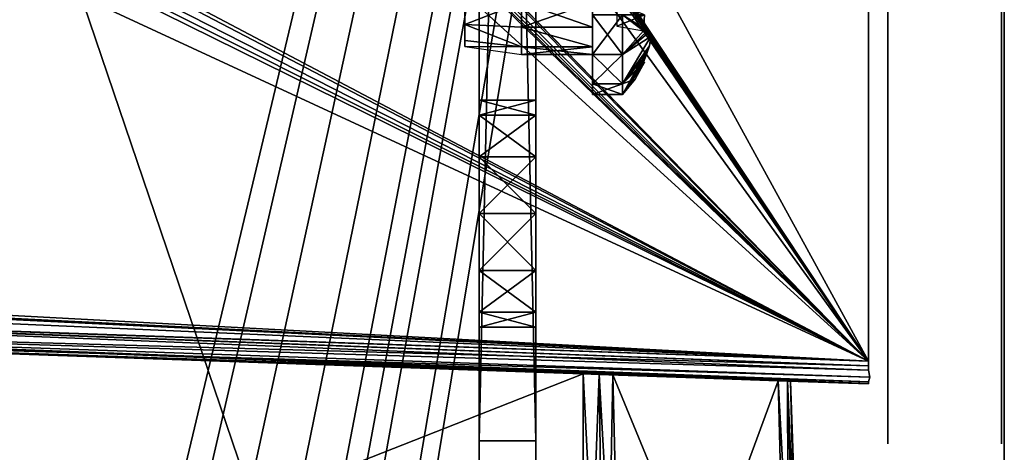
# Model space of a CAD drawing. Header units: millimetres. Extents: x -62 to 48, y -119 to 123.
# Tile 26 of 194: x 0 to 35, y 3 to 18. Entities that reach past the tile are written whole.
import ezdxf

# ---------------------------------------------------------------- set-up
doc = ezdxf.new("R2010")
doc.units = ezdxf.units.MM
doc.header["$LTSCALE"] = 52.148148
for name, color, linetype in [('100', 7, 'CONTINUOUS'), ('102', 7, 'CONTINUOUS'), ('117', 7, 'CONTINUOUS'), ('118', 7, 'CONTINUOUS'), ('120', 7, 'CONTINUOUS'), ('121', 7, 'CONTINUOUS'), ('122', 7, 'CONTINUOUS'), ('127', 7, 'CONTINUOUS'), ('128', 7, 'CONTINUOUS'), ('129', 7, 'CONTINUOUS'), ('130', 7, 'CONTINUOUS'), ('133', 7, 'CONTINUOUS'), ('134', 7, 'CONTINUOUS'), ('358', 7, 'CONTINUOUS'), ('359', 7, 'CONTINUOUS'), ('362', 7, 'CONTINUOUS'), ('363', 7, 'CONTINUOUS'), ('364', 7, 'CONTINUOUS'), ('365', 7, 'CONTINUOUS'), ('376', 7, 'CONTINUOUS'), ('377', 7, 'CONTINUOUS'), ('378', 7, 'CONTINUOUS'), ('379', 7, 'CONTINUOUS'), ('702', 7, 'CONTINUOUS'), ('703', 7, 'CONTINUOUS'), ('704', 7, 'CONTINUOUS'), ('705', 7, 'CONTINUOUS'), ('706', 7, 'CONTINUOUS'), ('707', 7, 'CONTINUOUS'), ('708', 7, 'CONTINUOUS'), ('709', 7, 'CONTINUOUS'), ('710', 7, 'CONTINUOUS'), ('712', 7, 'CONTINUOUS'), ('89', 7, 'CONTINUOUS'), ('90', 7, 'CONTINUOUS'), ('91', 7, 'CONTINUOUS'), ('99', 7, 'CONTINUOUS')]:
    doc.layers.add(name, color=color, linetype=linetype)

msp = doc.modelspace()

# ---------------------------------------------------------------- linework, layer by layer
at = {"layer": '100', "color": 7, "linetype": 'Continuous', "true_color": 0xf5f5f5}
for points in [[(29.88, 115.991, 28.728), (29.88, 5.81, 28.728), (-29.332, 113.923, 26.66), (29.88, 115.991, 28.728)], [(-29.332, 113.923, 26.66), (29.88, 5.81, 28.728), (-25.615, 89.43, 26.79), (-29.332, 113.923, 26.66)], [(-25.615, 89.43, 26.79), (29.88, 5.81, 28.728), (-25.449, 89.016, 26.796), (-25.615, 89.43, 26.79)], [(-25.449, 89.016, 26.796), (29.88, 5.81, 28.728), (-25.449, 88.336, 26.796), (-25.449, 89.016, 26.796)], [(-25.449, 88.336, 26.796), (29.88, 5.81, 28.728), (-25.613, 87.924, 26.79), (-25.449, 88.336, 26.796)], [(-25.613, 87.924, 26.79), (29.88, 5.81, 28.728), (-26.018, 87.737, 26.776), (-25.613, 87.924, 26.79)], [(-26.018, 87.737, 26.776), (29.88, 5.81, 28.728), (-29.332, 87.563, 26.66), (-26.018, 87.737, 26.776)], [(-29.332, 87.563, 26.66), (29.88, 5.81, 28.728), (-25.786, 62.859, 26.784), (-29.332, 87.563, 26.66)], [(-25.786, 62.859, 26.784), (29.88, 5.81, 28.728), (-25.555, 62.568, 26.792), (-25.786, 62.859, 26.784)], [(-25.555, 62.568, 26.792), (29.88, 5.81, 28.728), (-25.449, 62.08, 26.796), (-25.555, 62.568, 26.792)], [(-25.449, 62.08, 26.796), (29.88, 5.81, 28.728), (-25.449, 60.92, 26.796), (-25.449, 62.08, 26.796)], [(-25.449, 60.92, 26.796), (29.88, 5.81, 28.728), (-25.557, 60.427, 26.792), (-25.449, 60.92, 26.796)], [(-25.557, 60.427, 26.792), (29.88, 5.81, 28.728), (-25.785, 60.142, 26.784), (-25.557, 60.427, 26.792)], [(-26.018, 60.048, 26.776), (29.88, 5.81, 28.728), (-29.332, 59.683, 26.66), (-26.018, 60.048, 26.776)], [(-25.785, 60.142, 26.784), (29.88, 5.81, 28.728), (-26.018, 60.048, 26.776), (-25.785, 60.142, 26.784)], [(29.88, 5.81, 28.728), (-25.615, 35.078, 26.79), (-29.332, 59.683, 26.66), (29.88, 5.81, 28.728)], [(-25.449, 34.664, 26.796), (-25.615, 35.078, 26.79), (29.88, 5.81, 28.728), (-25.449, 34.664, 26.796)], [(-25.449, 33.984, 26.796), (-25.449, 34.664, 26.796), (29.88, 5.81, 28.728), (-25.449, 33.984, 26.796)], [(-25.613, 33.571, 26.79), (-25.449, 33.984, 26.796), (29.88, 5.81, 28.728), (-25.613, 33.571, 26.79)], [(-29.332, 33.211, 26.66), (-26.018, 33.384, 26.776), (29.88, 5.81, 28.728), (-29.332, 33.211, 26.66)], [(-26.018, 33.384, 26.776), (-25.613, 33.571, 26.79), (29.88, 5.81, 28.728), (-26.018, 33.384, 26.776)], [(-29.332, 8.964, 26.66), (-29.332, 33.211, 26.66), (29.88, 5.81, 28.728), (-29.332, 8.964, 26.66)], [(-26.018, 8.6, 26.776), (-29.332, 8.964, 26.66), (29.88, 5.81, 28.728), (-26.018, 8.6, 26.776)], [(-25.788, 8.508, 26.784), (-26.018, 8.6, 26.776), (29.88, 5.81, 28.728), (-25.788, 8.508, 26.784)], [(-25.559, 8.223, 26.792), (-25.788, 8.508, 26.784), (29.88, 5.81, 28.728), (-25.559, 8.223, 26.792)], [(-25.449, 7.742, 26.796), (-25.559, 8.223, 26.792), (29.88, 5.81, 28.728), (-25.449, 7.742, 26.796)]]:
    msp.add_3dface(points, dxfattribs=at)
at = {"layer": '102', "color": 7, "linetype": 'Continuous', "true_color": 0xf5f5f5}
for points in [[(29.88, 115.991, -29.252), (-25.615, 33.57, -27.314), (-29.332, 8.964, -27.184), (29.88, 115.991, -29.252)], [(-26.018, 8.6, -27.3), (29.88, 115.991, -29.252), (-29.332, 8.964, -27.184), (-26.018, 8.6, -27.3)], [(-25.787, 8.507, -27.308), (29.88, 115.991, -29.252), (-26.018, 8.6, -27.3), (-25.787, 8.507, -27.308)], [(-25.561, 8.227, -27.316), (29.88, 115.991, -29.252), (-25.787, 8.507, -27.308), (-25.561, 8.227, -27.316)], [(-25.449, 7.742, -27.32), (29.88, 115.991, -29.252), (-25.561, 8.227, -27.316), (-25.449, 7.742, -27.32)], [(29.88, 5.81, -29.252), (29.88, 115.991, -29.252), (-25.449, 7.742, -27.32), (29.88, 5.81, -29.252)]]:
    msp.add_3dface(points, dxfattribs=at)
at = {"layer": '117', "color": 7, "linetype": 'Continuous', "true_color": 0xf5f5f5}
for points in [[(27.142, 5.106, 18.91), (27.142, 5.106, -19.433), (27.659, -9.71, 18.91), (27.142, 5.106, 18.91)], [(27.142, 5.106, -19.433), (27.659, -9.71, -19.433), (27.659, -9.71, 18.91), (27.142, 5.106, -19.433)]]:
    msp.add_3dface(points, dxfattribs=at)
at = {"layer": '118', "color": 7, "linetype": 'Continuous', "true_color": 0xf5f5f5}
for points in [[(19.841, 5.361, -26.725), (-18.502, 6.7, -26.679), (19.841, -9.71, -27.252), (19.841, 5.361, -26.725)], [(-18.502, 6.7, -26.679), (-18.502, -9.71, -27.252), (19.841, -9.71, -27.252), (-18.502, 6.7, -26.679)]]:
    msp.add_3dface(points, dxfattribs=at)
at = {"layer": '120', "color": 7, "linetype": 'Continuous', "true_color": 0xf5f5f5}
for points in [[(-18.502, 6.7, 26.155), (19.841, 5.361, 26.202), (-18.502, -9.71, 26.728), (-18.502, 6.7, 26.155)], [(-18.502, -9.71, 26.728), (19.841, 5.361, 26.202), (19.841, -9.71, 26.728), (-18.502, -9.71, 26.728)]]:
    msp.add_3dface(points, dxfattribs=at)
at = {"layer": '121', "color": 7, "linetype": 'Continuous', "true_color": 0xf5f5f5}
for points in [[(21.248, -9.71, 26.145), (20.877, 5.325, 25.774), (27.076, -9.71, 20.317), (21.248, -9.71, 26.145)], [(20.877, 5.325, 25.774), (26.71, 5.121, 19.951), (27.076, -9.71, 20.317), (20.877, 5.325, 25.774)]]:
    msp.add_3dface(points, dxfattribs=at)
at = {"layer": '122', "color": 7, "linetype": 'Continuous', "true_color": 0xf5f5f5}
for points in [[(26.71, 5.121, -20.474), (20.877, 5.325, -26.298), (21.248, -9.71, -26.669), (26.71, 5.121, -20.474)], [(27.076, -9.71, -20.84), (26.71, 5.121, -20.474), (21.248, -9.71, -26.669), (27.076, -9.71, -20.84)]]:
    msp.add_3dface(points, dxfattribs=at)
at = {"layer": '127', "color": 7, "linetype": 'Continuous', "true_color": 0xf5f5f5}
for points in [[(20.401, 5.341, -26.614), (19.841, 5.361, -26.725), (20.602, -9.71, -27.1), (20.401, 5.341, -26.614)], [(19.841, 5.361, -26.725), (19.841, -9.71, -27.252), (20.602, -9.71, -27.1), (19.841, 5.361, -26.725)], [(20.877, 5.325, -26.298), (20.401, 5.341, -26.614), (21.248, -9.71, -26.669), (20.877, 5.325, -26.298)], [(21.248, -9.71, -26.669), (20.401, 5.341, -26.614), (20.602, -9.71, -27.1), (21.248, -9.71, -26.669)]]:
    msp.add_3dface(points, dxfattribs=at)
at = {"layer": '128', "color": 7, "linetype": 'Continuous', "true_color": 0xf5f5f5}
for points in [[(26.71, 5.121, -20.474), (27.076, -9.71, -20.84), (27.508, -9.71, -20.195), (26.71, 5.121, -20.474)], [(27.03, 5.11, -19.997), (26.71, 5.121, -20.474), (27.508, -9.71, -20.195), (27.03, 5.11, -19.997)], [(27.659, -9.71, -19.433), (27.03, 5.11, -19.997), (27.508, -9.71, -20.195), (27.659, -9.71, -19.433)], [(27.142, 5.106, -19.433), (27.03, 5.11, -19.997), (27.659, -9.71, -19.433), (27.142, 5.106, -19.433)]]:
    msp.add_3dface(points, dxfattribs=at)
at = {"layer": '129', "color": 7, "linetype": 'Continuous', "true_color": 0xf5f5f5}
for points in [[(26.71, 5.121, 19.951), (27.03, 5.11, 19.473), (27.076, -9.71, 20.317), (26.71, 5.121, 19.951)], [(27.03, 5.11, 19.473), (27.142, 5.106, 18.91), (27.508, -9.71, 19.671), (27.03, 5.11, 19.473)], [(27.076, -9.71, 20.317), (27.03, 5.11, 19.473), (27.508, -9.71, 19.671), (27.076, -9.71, 20.317)], [(27.142, 5.106, 18.91), (27.659, -9.71, 18.91), (27.508, -9.71, 19.671), (27.142, 5.106, 18.91)]]:
    msp.add_3dface(points, dxfattribs=at)
at = {"layer": '130', "color": 7, "linetype": 'Continuous', "true_color": 0xf5f5f5}
for points in [[(19.841, 5.361, 26.202), (20.401, 5.341, 26.091), (19.841, -9.71, 26.728), (19.841, 5.361, 26.202)], [(19.841, -9.71, 26.728), (20.401, 5.341, 26.091), (20.602, -9.71, 26.577), (19.841, -9.71, 26.728)], [(20.401, 5.341, 26.091), (20.877, 5.325, 25.774), (20.602, -9.71, 26.577), (20.401, 5.341, 26.091)], [(20.877, 5.325, 25.774), (21.248, -9.71, 26.145), (20.602, -9.71, 26.577), (20.877, 5.325, 25.774)]]:
    msp.add_3dface(points, dxfattribs=at)
at = {"layer": '133', "color": 7, "linetype": 'Continuous', "true_color": 0xf5f5f5}
for points in [[(-25.454, 7.182, 26.567), (-25.45, 7.719, 26.796), (29.883, 5.486, 28.66), (-25.454, 7.182, 26.567)], [(29.882, 5.644, 28.711), (-25.45, 7.719, 26.796), (-25.449, 7.731, 26.796), (29.882, 5.644, 28.711)], [(29.883, 5.486, 28.66), (-25.45, 7.719, 26.796), (29.882, 5.644, 28.711), (29.883, 5.486, 28.66)], [(-25.449, 7.742, 26.796), (29.882, 5.644, 28.711), (-25.449, 7.731, 26.796), (-25.449, 7.742, 26.796)], [(-25.449, 7.742, 26.796), (29.88, 5.81, 28.728), (29.882, 5.644, 28.711), (-25.449, 7.742, 26.796)], [(-25.45, 6.943, 26.032), (-25.454, 7.182, 26.567), (29.882, 5.027, 28.094), (-25.45, 6.943, 26.032)], [(29.882, 5.027, 28.094), (-25.454, 7.182, 26.567), (29.883, 5.078, 28.253), (29.882, 5.027, 28.094)], [(29.883, 5.078, 28.253), (-25.454, 7.182, 26.567), (29.929, 5.242, 28.495), (29.883, 5.078, 28.253)], [(29.929, 5.242, 28.495), (-25.454, 7.182, 26.567), (29.883, 5.486, 28.66), (29.929, 5.242, 28.495)], [(-25.45, 6.943, 26.032), (29.88, 5.01, 27.929), (-25.45, 6.942, 26.014), (-25.45, 6.943, 26.032)], [(29.88, 5.01, 27.929), (-25.45, 6.943, 26.032), (29.882, 5.027, 28.094), (29.88, 5.01, 27.929)], [(29.88, 5.01, 27.929), (-25.449, 6.942, 25.996), (-25.45, 6.942, 26.014), (29.88, 5.01, 27.929)]]:
    msp.add_3dface(points, dxfattribs=at)
at = {"layer": '134', "color": 7, "linetype": 'Continuous', "true_color": 0xf5f5f5}
for points in [[(29.882, 5.644, -29.234), (-25.45, 7.719, -27.319), (-25.454, 7.179, -27.088), (29.882, 5.644, -29.234)], [(-25.45, 7.719, -27.319), (29.88, 5.81, -29.252), (-25.449, 7.73, -27.319), (-25.45, 7.719, -27.319)], [(29.88, 5.81, -29.252), (-25.45, 7.719, -27.319), (29.882, 5.644, -29.234), (29.88, 5.81, -29.252)], [(29.88, 5.81, -29.252), (-25.449, 7.742, -27.32), (-25.449, 7.73, -27.319), (29.88, 5.81, -29.252)], [(29.883, 5.486, -29.183), (29.882, 5.644, -29.234), (-25.454, 7.179, -27.088), (29.883, 5.486, -29.183)], [(29.929, 5.243, -29.02), (29.883, 5.486, -29.183), (-25.454, 7.179, -27.088), (29.929, 5.243, -29.02)], [(-25.45, 6.943, -26.555), (29.929, 5.243, -29.02), (-25.454, 7.179, -27.088), (-25.45, 6.943, -26.555)], [(-25.45, 6.942, -26.538), (29.882, 5.027, -28.617), (-25.45, 6.943, -26.555), (-25.45, 6.942, -26.538)], [(29.883, 5.078, -28.776), (29.929, 5.243, -29.02), (-25.45, 6.943, -26.555), (29.883, 5.078, -28.776)], [(29.882, 5.027, -28.617), (29.883, 5.078, -28.776), (-25.45, 6.943, -26.555), (29.882, 5.027, -28.617)], [(-25.449, 6.942, -26.52), (29.882, 5.027, -28.617), (-25.45, 6.942, -26.538), (-25.449, 6.942, -26.52)], [(-25.449, 6.942, -26.52), (29.88, 5.01, -28.452), (29.882, 5.027, -28.617), (-25.449, 6.942, -26.52)]]:
    msp.add_3dface(points, dxfattribs=at)
at = {"layer": '358', "color": 250, "linetype": 'Continuous', "true_color": 0x1c1c1c}
for points in [[(34.569, 120.1, -31.362), (34.569, 120.1, 30.838), (34.569, 2.9, 30.838), (34.569, 120.1, -31.362)], [(34.569, 2.9, -31.362), (34.569, 120.1, -31.362), (34.569, 2.9, 30.838), (34.569, 2.9, -31.362)]]:
    msp.add_3dface(points, dxfattribs=at)
at = {"layer": '359', "color": 18, "linetype": 'Continuous', "true_color": 0x020200}
for points in [[(30.569, 2.9, -31.362), (30.569, 114.5, -25.762), (30.569, 120.1, -31.362), (30.569, 2.9, -31.362)], [(30.569, 42.5, 25.238), (30.569, 2.9, 30.838), (30.569, 120.1, 30.838), (30.569, 42.5, 25.238)], [(30.569, 42.5, -25.762), (30.569, 114.5, -25.762), (30.569, 2.9, -31.362), (30.569, 42.5, -25.762)], [(30.569, 42.5, 25.238), (30.569, 42.5, -25.762), (30.569, 2.9, -31.362), (30.569, 42.5, 25.238)], [(30.569, 2.9, 30.838), (30.569, 42.5, 25.238), (30.569, 2.9, -31.362), (30.569, 2.9, 30.838)]]:
    msp.add_3dface(points, dxfattribs=at)
at = {"layer": '362', "color": 145, "linetype": 'Continuous', "true_color": 0x69879c}
for points in [[(16.169, 3, 24.738), (16.169, 94, 24.738), (16.169, 17.614, 13.427), (16.169, 3, 24.738)], [(16.169, 17.614, 13.427), (16.169, 94, 24.738), (16.169, 18.386, 13.427), (16.169, 17.614, 13.427)], [(16.169, 94, -25.262), (16.169, 3, -25.262), (16.169, 68.386, -1.451), (16.169, 94, -25.262)], [(16.169, 68.386, -1.451), (16.169, 3, -25.262), (16.169, 67.614, -1.451), (16.169, 68.386, -1.451)], [(16.169, 67.614, -1.451), (16.169, 3, -25.262), (16.169, 66.989, -0.996), (16.169, 67.614, -1.451)], [(16.169, 66.989, -0.996), (16.169, 3, -25.262), (16.169, 66.75, -0.262), (16.169, 66.989, -0.996)], [(16.169, 3, -25.262), (16.169, 19.011, -13.496), (16.169, 66.75, -0.262), (16.169, 3, -25.262)], [(16.169, 19.011, -13.496), (16.169, 3, -25.262), (16.169, 18.386, -13.951), (16.169, 19.011, -13.496)], [(16.169, 18.386, -13.951), (16.169, 3, -25.262), (16.169, 17.614, -13.951), (16.169, 18.386, -13.951)], [(16.169, 17.614, 11.049), (16.169, 18.386, 11.049), (16.169, 18, 0.988), (16.169, 17.614, 11.049)], [(16.169, 18.386, -11.573), (16.169, 17.614, -11.573), (16.169, 18, -1.512), (16.169, 18.386, -11.573)], [(16.169, 17.614, 11.049), (16.169, 18, 0.988), (16.169, 17.265, 0.75), (16.169, 17.614, 11.049)], [(16.169, 18, -1.512), (16.169, 17.614, -11.573), (16.169, 17.265, -1.273), (16.169, 18, -1.512)], [(16.169, 17.614, -13.951), (16.169, 3, -25.262), (16.169, 16.989, -13.496), (16.169, 17.614, -13.951)], [(16.169, 16.989, 11.504), (16.169, 17.614, 11.049), (16.169, 17.265, 0.75), (16.169, 16.989, 11.504)], [(16.169, 17.614, -11.573), (16.169, 16.989, -12.027), (16.169, 17.265, -1.273), (16.169, 17.614, -11.573)], [(16.169, 16.989, 12.973), (16.169, 11, 8.738), (16.169, 17.614, 13.427), (16.169, 16.989, 12.973)], [(16.169, 9, 8.202), (16.169, 3, 24.738), (16.169, 17.614, 13.427), (16.169, 9, 8.202)], [(16.169, 11, 8.738), (16.169, 9, 8.202), (16.169, 17.614, 13.427), (16.169, 11, 8.738)], [(16.169, 16.811, 0.125), (16.169, 16.989, 11.504), (16.169, 17.265, 0.75), (16.169, 16.811, 0.125)], [(16.169, 17.265, -1.273), (16.169, 16.989, -12.027), (16.169, 16.811, -0.648), (16.169, 17.265, -1.273)], [(16.169, 16.75, 12.238), (16.169, 16.989, 11.504), (16.169, 16.811, 0.125), (16.169, 16.75, 12.238)], [(16.169, 3, -25.262), (16.169, 16.75, -12.762), (16.169, 16.989, -13.496), (16.169, 3, -25.262)], [(16.169, 16.989, -12.027), (16.169, 16.75, -12.762), (16.169, 16.811, -0.648), (16.169, 16.989, -12.027)], [(16.169, 16.75, 12.238), (16.169, 14.464, 6.738), (16.169, 16.989, 12.973), (16.169, 16.75, 12.238)], [(16.169, 14.464, 6.738), (16.169, 13, 8.202), (16.169, 16.989, 12.973), (16.169, 14.464, 6.738)], [(16.169, 13, 8.202), (16.169, 11, 8.738), (16.169, 16.989, 12.973), (16.169, 13, 8.202)], [(16.169, 16.75, -12.762), (16.169, 16.75, 12.238), (16.169, 16.811, 0.125), (16.169, 16.75, -12.762)], [(16.169, 16.811, -0.648), (16.169, 16.75, -12.762), (16.169, 16.811, 0.125), (16.169, 16.811, -0.648)], [(16.169, 15, -5.262), (16.169, 15, 4.738), (16.169, 16.75, 12.238), (16.169, 15, -5.262)], [(16.169, 15, 4.738), (16.169, 14.464, 6.738), (16.169, 16.75, 12.238), (16.169, 15, 4.738)], [(16.169, 14.464, -7.262), (16.169, 15, -5.262), (16.169, 16.75, -12.762), (16.169, 14.464, -7.262)], [(16.169, 3, -25.262), (16.169, 14.464, -7.262), (16.169, 16.75, -12.762), (16.169, 3, -25.262)], [(16.169, 15, -5.262), (16.169, 16.75, 12.238), (16.169, 16.75, -12.762), (16.169, 15, -5.262)], [(16.169, 13, -8.726), (16.169, 14.464, -7.262), (16.169, 3, -25.262), (16.169, 13, -8.726)], [(16.169, 11, -9.262), (16.169, 13, -8.726), (16.169, 3, -25.262), (16.169, 11, -9.262)], [(16.169, 9, -8.726), (16.169, 11, -9.262), (16.169, 3, -25.262), (16.169, 9, -8.726)], [(16.169, 7.536, -7.262), (16.169, 9, -8.726), (16.169, 3, -25.262), (16.169, 7.536, -7.262)], [(16.169, 9, 8.202), (16.169, 7.536, 6.738), (16.169, 3, 24.738), (16.169, 9, 8.202)], [(16.169, 7, -5.262), (16.169, 7.536, -7.262), (16.169, 3, -25.262), (16.169, 7, -5.262)], [(16.169, 7.536, 6.738), (16.169, 7, 4.738), (16.169, 3, 24.738), (16.169, 7.536, 6.738)], [(16.169, 7, 4.738), (16.169, 7, -5.262), (16.169, 3, -25.262), (16.169, 7, 4.738)], [(16.169, 7, 4.738), (16.169, 3, -25.262), (16.169, 3, 24.738), (16.169, 7, 4.738)], [(16.169, -2.011, 12.973), (16.169, 3, 24.738), (16.169, -1.386, 13.427), (16.169, -2.011, 12.973)], [(16.169, -1.386, 13.427), (16.169, 3, 24.738), (16.169, -0.614, 13.427), (16.169, -1.386, 13.427)], [(16.169, -0.614, 13.427), (16.169, 3, 24.738), (16.169, 0.011, 12.973), (16.169, -0.614, 13.427)], [(16.169, 0.011, 12.973), (16.169, 3, 24.738), (16.169, 0.25, 12.238), (16.169, 0.011, 12.973)], [(16.169, 0.25, 12.238), (16.169, 3, 24.738), (16.169, 0.25, -12.762), (16.169, 0.25, 12.238)], [(16.169, 0.25, -12.762), (16.169, 3, -25.262), (16.169, 0.011, -13.496), (16.169, 0.25, -12.762)], [(16.169, 3, 24.738), (16.169, 3, -25.262), (16.169, 0.25, -12.762), (16.169, 3, 24.738)], [(16.169, 3, -25.262), (16.169, -8, -25.262), (16.169, 0.011, -13.496), (16.169, 3, -25.262)], [(16.169, -8, 24.738), (16.169, 3, 24.738), (16.169, -2.011, 12.973), (16.169, -8, 24.738)]]:
    msp.add_3dface(points, dxfattribs=at)
at = {"layer": '363', "color": 145, "linetype": 'Continuous', "true_color": 0x69879c}
for points in [[(18.169, 94, 24.738), (18.169, 3, 24.738), (18.169, 68.386, 0.927), (18.169, 94, 24.738)], [(18.169, 17.614, -13.951), (18.169, 94, -25.262), (18.169, 18.386, -13.951), (18.169, 17.614, -13.951)], [(18.169, 3, -25.262), (18.169, 94, -25.262), (18.169, 17.614, -13.951), (18.169, 3, -25.262)], [(18.169, 68.386, 0.927), (18.169, 3, 24.738), (18.169, 67.614, 0.927), (18.169, 68.386, 0.927)], [(18.169, 67.614, 0.927), (18.169, 3, 24.738), (18.169, 66.989, 0.473), (18.169, 67.614, 0.927)], [(18.169, 66.989, 0.473), (18.169, 3, 24.738), (18.169, 66.75, -0.262), (18.169, 66.989, 0.473)], [(18.169, 3, 24.738), (18.169, 19.011, 12.973), (18.169, 66.75, -0.262), (18.169, 3, 24.738)], [(18.169, 19.011, 12.973), (18.169, 3, 24.738), (18.169, 18.386, 13.427), (18.169, 19.011, 12.973)], [(18.169, 18.386, 13.427), (18.169, 3, 24.738), (18.169, 17.614, 13.427), (18.169, 18.386, 13.427)], [(18.169, 17.614, -11.573), (18.169, 18.386, -11.573), (18.169, 18, -1.512), (18.169, 17.614, -11.573)], [(18.169, 18.386, 11.049), (18.169, 17.614, 11.049), (18.169, 18, 0.988), (18.169, 18.386, 11.049)], [(18.169, 17.265, -1.273), (18.169, 17.614, -11.573), (18.169, 18, -1.512), (18.169, 17.265, -1.273)], [(18.169, 18, 0.988), (18.169, 17.614, 11.049), (18.169, 17.265, 0.75), (18.169, 18, 0.988)], [(18.169, 17.614, 13.427), (18.169, 3, 24.738), (18.169, 16.989, 12.973), (18.169, 17.614, 13.427)], [(18.169, 16.989, -12.027), (18.169, 17.614, -11.573), (18.169, 17.265, -1.273), (18.169, 16.989, -12.027)], [(18.169, 17.614, 11.049), (18.169, 16.989, 11.504), (18.169, 17.265, 0.75), (18.169, 17.614, 11.049)], [(18.169, 16.989, -13.496), (18.169, 11, -9.262), (18.169, 17.614, -13.951), (18.169, 16.989, -13.496)], [(18.169, 9, -8.726), (18.169, 3, -25.262), (18.169, 17.614, -13.951), (18.169, 9, -8.726)], [(18.169, 11, -9.262), (18.169, 9, -8.726), (18.169, 17.614, -13.951), (18.169, 11, -9.262)], [(18.169, 16.811, -0.648), (18.169, 16.989, -12.027), (18.169, 17.265, -1.273), (18.169, 16.811, -0.648)], [(18.169, 17.265, 0.75), (18.169, 16.989, 11.504), (18.169, 16.811, 0.125), (18.169, 17.265, 0.75)], [(18.169, 3, 24.738), (18.169, 16.75, 12.238), (18.169, 16.989, 12.973), (18.169, 3, 24.738)], [(18.169, 16.989, 11.504), (18.169, 16.75, 12.238), (18.169, 16.811, 0.125), (18.169, 16.989, 11.504)], [(18.169, 16.75, -12.762), (18.169, 16.989, -12.027), (18.169, 16.811, -0.648), (18.169, 16.75, -12.762)], [(18.169, 16.75, -12.762), (18.169, 14.464, -7.262), (18.169, 16.989, -13.496), (18.169, 16.75, -12.762)], [(18.169, 14.464, -7.262), (18.169, 13, -8.726), (18.169, 16.989, -13.496), (18.169, 14.464, -7.262)], [(18.169, 13, -8.726), (18.169, 11, -9.262), (18.169, 16.989, -13.496), (18.169, 13, -8.726)], [(18.169, 16.811, 0.125), (18.169, 16.75, 12.238), (18.169, 16.811, -0.648), (18.169, 16.811, 0.125)], [(18.169, 16.75, 12.238), (18.169, 16.75, -12.762), (18.169, 16.811, -0.648), (18.169, 16.75, 12.238)], [(18.169, 3, 24.738), (18.169, 14.464, 6.738), (18.169, 16.75, 12.238), (18.169, 3, 24.738)], [(18.169, 15, 4.738), (18.169, 16.75, -12.762), (18.169, 16.75, 12.238), (18.169, 15, 4.738)], [(18.169, 14.464, 6.738), (18.169, 15, 4.738), (18.169, 16.75, 12.238), (18.169, 14.464, 6.738)], [(18.169, 15, -5.262), (18.169, 14.464, -7.262), (18.169, 16.75, -12.762), (18.169, 15, -5.262)], [(18.169, 15, 4.738), (18.169, 15, -5.262), (18.169, 16.75, -12.762), (18.169, 15, 4.738)], [(18.169, 13, 8.202), (18.169, 14.464, 6.738), (18.169, 3, 24.738), (18.169, 13, 8.202)], [(18.169, 11, 8.738), (18.169, 13, 8.202), (18.169, 3, 24.738), (18.169, 11, 8.738)], [(18.169, 9, 8.202), (18.169, 11, 8.738), (18.169, 3, 24.738), (18.169, 9, 8.202)], [(18.169, 9, -8.726), (18.169, 7.536, -7.262), (18.169, 3, -25.262), (18.169, 9, -8.726)], [(18.169, 7.536, 6.738), (18.169, 9, 8.202), (18.169, 3, 24.738), (18.169, 7.536, 6.738)], [(18.169, 7.536, -7.262), (18.169, 7, -5.262), (18.169, 3, -25.262), (18.169, 7.536, -7.262)], [(18.169, 7, 4.738), (18.169, 7.536, 6.738), (18.169, 3, 24.738), (18.169, 7, 4.738)], [(18.169, 7, -5.262), (18.169, 3, 24.738), (18.169, 3, -25.262), (18.169, 7, -5.262)], [(18.169, 7, -5.262), (18.169, 7, 4.738), (18.169, 3, 24.738), (18.169, 7, -5.262)], [(18.169, -0.614, -13.951), (18.169, 3, -25.262), (18.169, 0.011, -13.496), (18.169, -0.614, -13.951)], [(18.169, -2.011, -13.496), (18.169, 3, -25.262), (18.169, -1.386, -13.951), (18.169, -2.011, -13.496)], [(18.169, 0.25, -12.762), (18.169, 3, -25.262), (18.169, 0.25, 12.238), (18.169, 0.25, -12.762)], [(18.169, 0.011, -13.496), (18.169, 3, -25.262), (18.169, 0.25, -12.762), (18.169, 0.011, -13.496)], [(18.169, -1.386, -13.951), (18.169, 3, -25.262), (18.169, -0.614, -13.951), (18.169, -1.386, -13.951)], [(18.169, -8, -25.262), (18.169, 3, -25.262), (18.169, -2.011, -13.496), (18.169, -8, -25.262)], [(18.169, 0.25, 12.238), (18.169, 3, 24.738), (18.169, 0.011, 12.973), (18.169, 0.25, 12.238)], [(18.169, 3, -25.262), (18.169, 3, 24.738), (18.169, 0.25, 12.238), (18.169, 3, -25.262)], [(18.169, 3, 24.738), (18.169, -8, 24.738), (18.169, 0.011, 12.973), (18.169, 3, 24.738)]]:
    msp.add_3dface(points, dxfattribs=at)
at = {"layer": '364', "color": 145, "linetype": 'Continuous', "true_color": 0x69879c}
for points in [[(16.169, 94, -25.262), (18.169, 94, -25.262), (18.169, 3, -25.262), (16.169, 94, -25.262)], [(16.169, 3, -25.262), (16.169, 94, -25.262), (18.169, 3, -25.262), (16.169, 3, -25.262)]]:
    msp.add_3dface(points, dxfattribs=at)
at = {"layer": '365', "color": 145, "linetype": 'Continuous', "true_color": 0x69879c}
for points in [[(16.169, 94, 24.738), (16.169, 3, 24.738), (18.169, 94, 24.738), (16.169, 94, 24.738)], [(16.169, 3, 24.738), (18.169, 3, 24.738), (18.169, 94, 24.738), (16.169, 3, 24.738)]]:
    msp.add_3dface(points, dxfattribs=at)
at = {"layer": '376', "color": 145, "linetype": 'Continuous', "true_color": 0x69879c}
for points in [[(16.169, 15, 4.738), (16.169, 15, -5.262), (18.169, 15, 4.738), (16.169, 15, 4.738)], [(16.169, 15, -5.262), (18.169, 15, -5.262), (18.169, 15, 4.738), (16.169, 15, -5.262)]]:
    msp.add_3dface(points, dxfattribs=at)
at = {"layer": '377', "color": 145, "linetype": 'Continuous', "true_color": 0x69879c}
for points in [[(18.169, 15, -5.262), (16.169, 14.464, -7.262), (18.169, 14.464, -7.262), (18.169, 15, -5.262)], [(16.169, 15, -5.262), (16.169, 14.464, -7.262), (18.169, 15, -5.262), (16.169, 15, -5.262)], [(16.169, 13, -8.726), (18.169, 13, -8.726), (18.169, 14.464, -7.262), (16.169, 13, -8.726)], [(16.169, 14.464, -7.262), (16.169, 13, -8.726), (18.169, 14.464, -7.262), (16.169, 14.464, -7.262)], [(16.169, 11, -9.262), (18.169, 11, -9.262), (18.169, 13, -8.726), (16.169, 11, -9.262)], [(16.169, 13, -8.726), (16.169, 11, -9.262), (18.169, 13, -8.726), (16.169, 13, -8.726)], [(16.169, 9, -8.726), (18.169, 9, -8.726), (18.169, 11, -9.262), (16.169, 9, -8.726)], [(16.169, 11, -9.262), (16.169, 9, -8.726), (18.169, 11, -9.262), (16.169, 11, -9.262)], [(16.169, 7.536, -7.262), (18.169, 7.536, -7.262), (18.169, 9, -8.726), (16.169, 7.536, -7.262)], [(16.169, 9, -8.726), (16.169, 7.536, -7.262), (18.169, 9, -8.726), (16.169, 9, -8.726)], [(16.169, 7, -5.262), (18.169, 7, -5.262), (18.169, 7.536, -7.262), (16.169, 7, -5.262)], [(16.169, 7.536, -7.262), (16.169, 7, -5.262), (18.169, 7.536, -7.262), (16.169, 7.536, -7.262)]]:
    msp.add_3dface(points, dxfattribs=at)
at = {"layer": '378', "color": 145, "linetype": 'Continuous', "true_color": 0x69879c}
for points in [[(16.169, 7, 4.738), (18.169, 7, 4.738), (18.169, 7, -5.262), (16.169, 7, 4.738)], [(16.169, 7, -5.262), (16.169, 7, 4.738), (18.169, 7, -5.262), (16.169, 7, -5.262)]]:
    msp.add_3dface(points, dxfattribs=at)
at = {"layer": '379', "color": 145, "linetype": 'Continuous', "true_color": 0x69879c}
for points in [[(16.169, 15, 4.738), (18.169, 15, 4.738), (18.169, 14.464, 6.738), (16.169, 15, 4.738)], [(16.169, 14.464, 6.738), (16.169, 15, 4.738), (18.169, 14.464, 6.738), (16.169, 14.464, 6.738)], [(16.169, 14.464, 6.738), (18.169, 14.464, 6.738), (18.169, 13, 8.202), (16.169, 14.464, 6.738)], [(16.169, 13, 8.202), (16.169, 14.464, 6.738), (18.169, 13, 8.202), (16.169, 13, 8.202)], [(16.169, 13, 8.202), (18.169, 13, 8.202), (18.169, 11, 8.738), (16.169, 13, 8.202)], [(16.169, 11, 8.738), (16.169, 13, 8.202), (18.169, 11, 8.738), (16.169, 11, 8.738)], [(16.169, 11, 8.738), (18.169, 11, 8.738), (18.169, 9, 8.202), (16.169, 11, 8.738)], [(16.169, 9, 8.202), (16.169, 11, 8.738), (18.169, 9, 8.202), (16.169, 9, 8.202)], [(16.169, 9, 8.202), (18.169, 9, 8.202), (18.169, 7.536, 6.738), (16.169, 9, 8.202)], [(16.169, 7.536, 6.738), (16.169, 9, 8.202), (18.169, 7.536, 6.738), (16.169, 7.536, 6.738)], [(16.169, 7.536, 6.738), (18.169, 7.536, 6.738), (18.169, 7, 4.738), (16.169, 7.536, 6.738)], [(16.169, 7, 4.738), (16.169, 7.536, 6.738), (18.169, 7, 4.738), (16.169, 7, 4.738)]]:
    msp.add_3dface(points, dxfattribs=at)
at = {"layer": '702', "color": 253, "linetype": 'Continuous', "true_color": 0x999999}
for points in [[(15.669, 16.881, 12.238), (15.669, 19.119, 12.238), (15.669, 18.905, 11.581), (15.669, 16.881, 12.238)], [(15.669, 17.095, 12.896), (15.669, 19.119, 12.238), (15.669, 16.881, 12.238), (15.669, 17.095, 12.896)], [(15.669, 18.905, 12.896), (15.669, 19.119, 12.238), (15.669, 17.095, 12.896), (15.669, 18.905, 12.896)], [(15.669, 18.346, 11.174), (15.669, 17.095, 11.581), (15.669, 18.905, 11.581), (15.669, 18.346, 11.174)], [(15.669, 17.095, 11.581), (15.669, 16.881, 12.238), (15.669, 18.905, 11.581), (15.669, 17.095, 11.581)], [(15.669, 17.654, 13.302), (15.669, 18.905, 12.896), (15.669, 17.095, 12.896), (15.669, 17.654, 13.302)], [(15.669, 18.346, 13.302), (15.669, 18.905, 12.896), (15.669, 17.654, 13.302), (15.669, 18.346, 13.302)], [(15.669, 17.654, 11.174), (15.669, 17.095, 11.581), (15.669, 18.346, 11.174), (15.669, 17.654, 11.174)]]:
    msp.add_3dface(points, dxfattribs=at)
at = {"layer": '703', "color": 253, "linetype": 'Continuous', "true_color": 0x999999}
for points in [[(20.169, 17.567, 10.907), (17.669, 18.433, 10.907), (20.169, 18.433, 10.907), (20.169, 17.567, 10.907)], [(17.669, 17.567, 10.907), (17.669, 18.433, 10.907), (20.169, 17.567, 10.907), (17.669, 17.567, 10.907)], [(20.169, 16.867, 11.415), (17.669, 17.567, 10.907), (20.169, 17.567, 10.907), (20.169, 16.867, 11.415)], [(17.669, 16.867, 11.416), (17.669, 17.567, 10.907), (20.169, 16.867, 11.415), (17.669, 16.867, 11.416)], [(20.169, 16.6, 12.238), (17.669, 16.867, 11.416), (20.169, 16.867, 11.415), (20.169, 16.6, 12.238)], [(17.669, 16.6, 12.238), (17.669, 16.867, 11.416), (20.169, 16.6, 12.238), (17.669, 16.6, 12.238)]]:
    msp.add_3dface(points, dxfattribs=at)
at = {"layer": '704', "color": 253, "linetype": 'Continuous', "true_color": 0x999999}
for points in [[(20.169, 18.433, 13.57), (17.669, 17.567, 13.57), (20.169, 17.567, 13.57), (20.169, 18.433, 13.57)], [(17.669, 18.433, 13.57), (17.669, 17.567, 13.57), (20.169, 18.433, 13.57), (17.669, 18.433, 13.57)], [(20.169, 17.567, 13.57), (17.669, 17.567, 13.57), (20.169, 16.867, 13.061), (20.169, 17.567, 13.57)], [(17.669, 17.567, 13.57), (17.669, 16.867, 13.061), (20.169, 16.867, 13.061), (17.669, 17.567, 13.57)], [(17.669, 16.867, 13.061), (17.669, 16.6, 12.238), (20.169, 16.867, 13.061), (17.669, 16.867, 13.061)], [(17.669, 16.6, 12.238), (20.169, 16.6, 12.238), (20.169, 16.867, 13.061), (17.669, 16.6, 12.238)]]:
    msp.add_3dface(points, dxfattribs=at)
at = {"layer": '705', "color": 253, "linetype": 'Continuous', "true_color": 0x999999}
for points in [[(21.226, 18, 15.038), (20.169, 16.6, 14.663), (21.226, 16.6, 14.663), (21.226, 18, 15.038)], [(20.169, 18, 15.038), (20.169, 16.6, 14.663), (21.226, 18, 15.038), (20.169, 18, 15.038)], [(21.226, 16.6, 14.663), (20.169, 15.575, 13.638), (21.226, 15.575, 13.638), (21.226, 16.6, 14.663)], [(20.169, 16.6, 14.663), (20.169, 15.575, 13.638), (21.226, 16.6, 14.663), (20.169, 16.6, 14.663)], [(21.226, 15.575, 13.638), (20.169, 15.2, 12.238), (21.226, 15.2, 12.238), (21.226, 15.575, 13.638)], [(20.169, 15.575, 13.638), (20.169, 15.2, 12.238), (21.226, 15.575, 13.638), (20.169, 15.575, 13.638)]]:
    msp.add_3dface(points, dxfattribs=at)
at = {"layer": '706', "color": 253, "linetype": 'Continuous', "true_color": 0x999999}
for points in [[(22.002, 18, 13.912), (21.226, 18, 15.038), (21.961, 17.434, 13.904), (22.002, 18, 13.912)], [(21.226, 18, 15.038), (21.226, 16.6, 14.663), (21.961, 17.434, 13.904), (21.226, 18, 15.038)], [(21.961, 17.434, 13.904), (21.226, 16.6, 14.663), (22.083, 17.412, 13.604), (21.961, 17.434, 13.904)], [(22.083, 17.412, 13.604), (21.226, 16.6, 14.663), (22.169, 17.397, 13.333), (22.083, 17.412, 13.604)], [(22.169, 17.397, 13.333), (21.226, 16.6, 14.663), (22.224, 17.234, 12.984), (22.169, 17.397, 13.333)], [(21.226, 16.6, 14.663), (21.226, 15.575, 13.638), (22.224, 17.234, 12.984), (21.226, 16.6, 14.663)], [(22.224, 17.234, 12.984), (21.226, 15.575, 13.638), (22.169, 16.905, 12.841), (22.224, 17.234, 12.984)], [(21.226, 15.575, 13.638), (21.226, 15.2, 12.238), (22.169, 16.905, 12.841), (21.226, 15.575, 13.638)], [(22.169, 16.905, 12.841), (21.226, 15.2, 12.238), (22.083, 16.635, 12.826), (22.169, 16.905, 12.841)], [(22.083, 16.635, 12.826), (21.226, 15.2, 12.238), (21.961, 16.334, 12.804), (22.083, 16.635, 12.826)], [(21.961, 16.334, 12.804), (21.226, 15.2, 12.238), (21.992, 16.328, 12.523), (21.961, 16.334, 12.804)], [(21.992, 16.328, 12.523), (21.226, 15.2, 12.238), (21.663, 15.73, 12.238), (21.992, 16.328, 12.523)], [(22.002, 16.327, 12.238), (21.992, 16.328, 12.523), (21.663, 15.73, 12.238), (22.002, 16.327, 12.238)]]:
    msp.add_3dface(points, dxfattribs=at)
at = {"layer": '707', "color": 253, "linetype": 'Continuous', "true_color": 0x999999}
for points in [[(20.169, 15.575, 10.838), (20.169, 17.567, 10.907), (20.169, 20.425, 10.838), (20.169, 15.575, 10.838)], [(20.169, 17.567, 10.907), (20.169, 18.433, 10.907), (20.169, 20.425, 10.838), (20.169, 17.567, 10.907)], [(20.169, 19.4, 9.813), (20.169, 15.575, 10.838), (20.169, 20.425, 10.838), (20.169, 19.4, 9.813)], [(20.169, 16.6, 14.663), (20.169, 19.4, 14.663), (20.169, 20.425, 13.638), (20.169, 16.6, 14.663)], [(20.169, 15.575, 13.638), (20.169, 16.6, 14.663), (20.169, 20.425, 13.638), (20.169, 15.575, 13.638)], [(20.169, 18.433, 13.57), (20.169, 15.575, 13.638), (20.169, 20.425, 13.638), (20.169, 18.433, 13.57)], [(20.169, 16.6, 9.813), (20.169, 15.575, 10.838), (20.169, 19.4, 9.813), (20.169, 16.6, 9.813)], [(20.169, 18, 9.438), (20.169, 16.6, 9.813), (20.169, 19.4, 9.813), (20.169, 18, 9.438)], [(20.169, 16.6, 14.663), (20.169, 18, 15.038), (20.169, 19.4, 14.663), (20.169, 16.6, 14.663)], [(20.169, 18.433, 13.57), (20.169, 17.567, 13.57), (20.169, 15.575, 13.638), (20.169, 18.433, 13.57)], [(20.169, 15.2, 12.238), (20.169, 17.567, 10.907), (20.169, 15.575, 10.838), (20.169, 15.2, 12.238)], [(20.169, 16.867, 11.415), (20.169, 17.567, 10.907), (20.169, 15.2, 12.238), (20.169, 16.867, 11.415)], [(20.169, 17.567, 13.57), (20.169, 16.867, 13.061), (20.169, 15.575, 13.638), (20.169, 17.567, 13.57)], [(20.169, 16.867, 13.061), (20.169, 16.6, 12.238), (20.169, 15.575, 13.638), (20.169, 16.867, 13.061)], [(20.169, 16.6, 12.238), (20.169, 16.867, 11.415), (20.169, 15.2, 12.238), (20.169, 16.6, 12.238)], [(20.169, 16.6, 12.238), (20.169, 15.2, 12.238), (20.169, 15.575, 13.638), (20.169, 16.6, 12.238)]]:
    msp.add_3dface(points, dxfattribs=at)
at = {"layer": '708', "color": 253, "linetype": 'Continuous', "true_color": 0x999999}
for points in [[(21.226, 16.6, 9.813), (20.169, 18, 9.438), (21.226, 18, 9.438), (21.226, 16.6, 9.813)], [(20.169, 16.6, 9.813), (20.169, 18, 9.438), (21.226, 16.6, 9.813), (20.169, 16.6, 9.813)], [(20.169, 15.575, 10.838), (20.169, 16.6, 9.813), (21.226, 15.575, 10.838), (20.169, 15.575, 10.838)], [(21.226, 15.575, 10.838), (20.169, 16.6, 9.813), (21.226, 16.6, 9.813), (21.226, 15.575, 10.838)], [(21.226, 15.2, 12.238), (20.169, 15.575, 10.838), (21.226, 15.575, 10.838), (21.226, 15.2, 12.238)], [(21.226, 15.2, 12.238), (20.169, 15.2, 12.238), (20.169, 15.575, 10.838), (21.226, 15.2, 12.238)]]:
    msp.add_3dface(points, dxfattribs=at)
at = {"layer": '709', "color": 253, "linetype": 'Continuous', "true_color": 0x999999}
for points in [[(22.169, 17.397, 11.143), (21.226, 18, 9.438), (22.083, 17.412, 10.873), (22.169, 17.397, 11.143)], [(22.083, 17.412, 10.873), (21.226, 18, 9.438), (21.961, 17.434, 10.572), (22.083, 17.412, 10.873)], [(21.961, 17.434, 10.572), (21.226, 18, 9.438), (22.002, 18, 10.565), (21.961, 17.434, 10.572)], [(21.226, 16.6, 9.813), (21.226, 18, 9.438), (22.169, 17.397, 11.143), (21.226, 16.6, 9.813)], [(22.224, 17.233, 11.494), (21.226, 16.6, 9.813), (22.169, 17.397, 11.143), (22.224, 17.233, 11.494)], [(21.226, 15.575, 10.838), (21.226, 16.6, 9.813), (22.224, 17.233, 11.494), (21.226, 15.575, 10.838)], [(22.169, 16.905, 11.636), (21.226, 15.575, 10.838), (22.224, 17.233, 11.494), (22.169, 16.905, 11.636)], [(22.083, 16.635, 11.651), (21.226, 15.575, 10.838), (22.169, 16.905, 11.636), (22.083, 16.635, 11.651)], [(21.961, 16.334, 11.672), (21.226, 15.575, 10.838), (22.083, 16.635, 11.651), (21.961, 16.334, 11.672)], [(21.992, 16.328, 11.954), (21.226, 15.575, 10.838), (21.961, 16.334, 11.672), (21.992, 16.328, 11.954)], [(22.002, 16.327, 12.238), (21.226, 15.575, 10.838), (21.992, 16.328, 11.954), (22.002, 16.327, 12.238)], [(22.002, 16.327, 12.238), (21.663, 15.73, 12.238), (21.226, 15.575, 10.838), (22.002, 16.327, 12.238)], [(21.663, 15.73, 12.238), (21.226, 15.2, 12.238), (21.226, 15.575, 10.838), (21.663, 15.73, 12.238)]]:
    msp.add_3dface(points, dxfattribs=at)
at = {"layer": '710', "color": 253, "linetype": 'Continuous', "true_color": 0x999999}
for points in [[(21.019, 17.6, 10.738), (22.002, 18, 10.565), (21.019, 18.4, 10.738), (21.019, 17.6, 10.738)], [(21.961, 17.434, 10.572), (22.002, 18, 10.565), (21.019, 17.6, 10.738), (21.961, 17.434, 10.572)]]:
    msp.add_3dface(points, dxfattribs=at)
at = {"layer": '712', "color": 253, "linetype": 'Continuous', "true_color": 0x999999}
for points in [[(15.669, 18.346, 13.302), (15.669, 17.654, 13.302), (17.669, 18.433, 13.57), (15.669, 18.346, 13.302)], [(15.669, 17.654, 13.302), (17.669, 17.567, 13.57), (17.669, 18.433, 13.57), (15.669, 17.654, 13.302)], [(15.669, 17.654, 13.302), (15.669, 17.095, 12.896), (17.669, 16.867, 13.061), (15.669, 17.654, 13.302)], [(15.669, 17.654, 13.302), (17.669, 16.867, 13.061), (17.669, 17.567, 13.57), (15.669, 17.654, 13.302)], [(15.669, 17.095, 12.896), (15.669, 16.881, 12.238), (17.669, 16.867, 13.061), (15.669, 17.095, 12.896)], [(15.669, 16.881, 12.238), (17.669, 16.6, 12.238), (17.669, 16.867, 13.061), (15.669, 16.881, 12.238)]]:
    msp.add_3dface(points, dxfattribs=at)
at = {"layer": '89', "color": 7, "linetype": 'Continuous', "true_color": 0xf5f5f5}
for points in [[(34.669, 123, 33.738), (-33.331, -77, 33.738), (-3.011, -34.875, 33.738), (34.669, 123, 33.738)], [(34.669, 123, 33.738), (-33.331, 123, 33.738), (-33.331, -77, 33.738), (34.669, 123, 33.738)], [(-1.456, -33.319, 33.738), (34.669, 123, 33.738), (-3.011, -34.875, 33.738), (-1.456, -33.319, 33.738)], [(0.669, -32.75, 33.738), (34.669, 123, 33.738), (-1.456, -33.319, 33.738), (0.669, -32.75, 33.738)], [(2.794, -33.319, 33.738), (34.669, 123, 33.738), (0.669, -32.75, 33.738), (2.794, -33.319, 33.738)], [(4.35, -54.875, 33.738), (34.669, 123, 33.738), (2.794, -53.319, 33.738), (4.35, -54.875, 33.738)], [(4.35, -34.875, 33.738), (34.669, 123, 33.738), (2.794, -33.319, 33.738), (4.35, -34.875, 33.738)], [(34.669, 123, 33.738), (4.919, -37, 33.738), (2.794, -53.319, 33.738), (34.669, 123, 33.738)], [(4.919, -57, 33.738), (34.669, 123, 33.738), (4.35, -54.875, 33.738), (4.919, -57, 33.738)], [(4.919, -37, 33.738), (34.669, 123, 33.738), (4.35, -34.875, 33.738), (4.919, -37, 33.738)], [(34.669, -77, 33.738), (34.669, 123, 33.738), (4.919, -57, 33.738), (34.669, -77, 33.738)]]:
    msp.add_3dface(points, dxfattribs=at)
at = {"layer": '90', "color": 7, "linetype": 'Continuous', "true_color": 0xf5f5f5}
for points in [[(34.669, -77, -34.262), (34.669, 123, -34.262), (34.669, 2.3, -32.262), (34.669, -77, -34.262)], [(34.669, 2.3, -32.262), (34.669, 123, -34.262), (34.669, 120.7, -32.262), (34.669, 2.3, -32.262)], [(34.669, 123, 33.738), (34.669, -77, 33.738), (34.669, 120.7, 31.738), (34.669, 123, 33.738)], [(34.669, 120.7, 31.738), (34.669, -77, 33.738), (34.669, 2.3, 31.738), (34.669, 120.7, 31.738)]]:
    msp.add_3dface(points, dxfattribs=at)
at = {"layer": '91', "color": 7, "linetype": 'Continuous', "true_color": 0xf5f5f5}
for points in [[(-1.456, -33.319, -34.262), (-33.331, 123, -34.262), (0.669, -32.75, -34.262), (-1.456, -33.319, -34.262)], [(0.669, -32.75, -34.262), (-33.331, 123, -34.262), (2.794, -33.319, -34.262), (0.669, -32.75, -34.262)], [(2.794, -33.319, -34.262), (-33.331, 123, -34.262), (4.35, -34.875, -34.262), (2.794, -33.319, -34.262)], [(-33.331, 123, -34.262), (34.669, 123, -34.262), (34.669, -77, -34.262), (-33.331, 123, -34.262)], [(-33.331, 123, -34.262), (34.669, -77, -34.262), (4.35, -34.875, -34.262), (-33.331, 123, -34.262)]]:
    msp.add_3dface(points, dxfattribs=at)
at = {"layer": '99', "color": 7, "linetype": 'Continuous', "true_color": 0xf5f5f5}
for points in [[(-25.449, 6.942, 25.996), (29.88, 5.01, 27.929), (-18.502, 6.7, 26.155), (-25.449, 6.942, 25.996)], [(29.88, 5.01, -28.452), (-25.449, 6.942, -26.52), (-18.502, 6.7, -26.679), (29.88, 5.01, -28.452)], [(19.841, 5.361, -26.725), (29.88, 5.01, -28.452), (-18.502, 6.7, -26.679), (19.841, 5.361, -26.725)], [(-18.502, 6.7, 26.155), (29.88, 5.01, 27.929), (19.841, 5.361, 26.202), (-18.502, 6.7, 26.155)], [(19.841, 5.361, 26.202), (29.88, 5.01, 27.929), (20.401, 5.341, 26.091), (19.841, 5.361, 26.202)], [(20.401, 5.341, -26.614), (29.88, 5.01, -28.452), (19.841, 5.361, -26.725), (20.401, 5.341, -26.614)], [(20.401, 5.341, 26.091), (29.88, 5.01, 27.929), (20.877, 5.325, 25.774), (20.401, 5.341, 26.091)], [(20.877, 5.325, -26.298), (29.88, 5.01, -28.452), (20.401, 5.341, -26.614), (20.877, 5.325, -26.298)], [(20.877, 5.325, 25.774), (29.88, 5.01, 27.929), (26.71, 5.121, 19.951), (20.877, 5.325, 25.774)], [(26.71, 5.121, -20.474), (29.88, 5.01, -28.452), (20.877, 5.325, -26.298), (26.71, 5.121, -20.474)], [(27.03, 5.11, -19.997), (29.88, 5.01, -28.452), (26.71, 5.121, -20.474), (27.03, 5.11, -19.997)], [(26.71, 5.121, 19.951), (29.88, 5.01, 27.929), (27.03, 5.11, 19.473), (26.71, 5.121, 19.951)], [(27.142, 5.106, -19.433), (29.88, 5.01, -28.452), (27.03, 5.11, -19.997), (27.142, 5.106, -19.433)], [(27.03, 5.11, 19.473), (29.88, 5.01, 27.929), (27.142, 5.106, 18.91), (27.03, 5.11, 19.473)], [(29.88, 5.01, 27.929), (29.88, 5.01, -28.452), (27.142, 5.106, -19.433), (29.88, 5.01, 27.929)], [(27.142, 5.106, 18.91), (29.88, 5.01, 27.929), (27.142, 5.106, -19.433), (27.142, 5.106, 18.91)]]:
    msp.add_3dface(points, dxfattribs=at)

doc.saveas('drawing.dxf')
